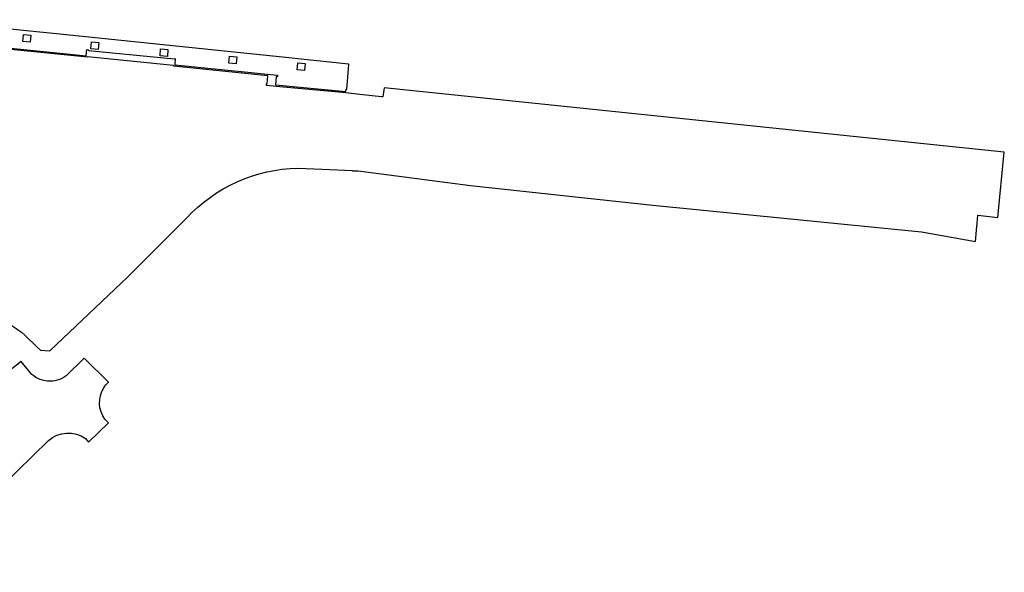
# Model space of a CAD drawing. Extents: x 165936 to 168762, y 445225 to 450407.
# Tile 45 of 69: x 168150 to 168361, y 447996 to 448114. Entities that reach past the tile are written whole.
import ezdxf

# ---------------------------------------------------------------- set-up
doc = ezdxf.new("R2010")
doc.units = 0
doc.header["$LTSCALE"] = 4
doc.layers.add('G_WGD', color=7, linetype='CONTINUOUS')
doc.layers.add('G_WTD', color=5, linetype='CONTINUOUS')

msp = doc.modelspace()

# ---------------------------------------------------------------- linework, layer by layer
at = {"layer": 'G_WGD', "linetype": 'Continuous', "transparency": 33554687}
for points in [[(168134.45, 448109.064), (168164.716, 448105.988), (168164.87, 448107.307), (168165.203, 448107.274), (168165.184, 448107.104), (168183.52, 448105.33), (168183.525, 448105.386), (168183.771, 448105.355), (168183.656, 448104.059), (168205.682, 448101.86), (168205.62, 448101.506), (168205.348, 448101.534), (168205.223, 448099.786), (168220.281, 448098.322), (168220.33, 448098.802), (168220.458, 448098.79), (168220.835, 448103.209), (168220.919, 448104.198), (168210.011, 448105.292), (168208.764, 448105.44), (168195.684, 448106.813), (168159.059, 448110.57), (168128.518, 448113.693)], [(168151.331, 448110.496), (168152.9, 448110.355), (168152.765, 448108.868), (168151.197, 448109.009), (168151.331, 448110.496)], [(168165.883, 448108.972), (168167.451, 448108.83), (168167.316, 448107.343), (168165.748, 448107.484), (168165.883, 448108.972)], [(168180.654, 448107.47), (168182.222, 448107.328), (168182.088, 448105.841), (168180.52, 448105.982), (168180.654, 448107.47)], [(168195.37, 448105.881), (168196.938, 448105.74), (168196.804, 448104.252), (168195.236, 448104.394), (168195.37, 448105.881)], [(168209.995, 448104.473), (168211.563, 448104.331), (168211.429, 448102.844), (168209.861, 448102.985), (168209.995, 448104.473)], [(168152.708, 448038.224), (168150.781, 448040.608), (168146.059, 448036.865)], [(168164.31, 448041.326), (168160.431, 448037.536)], [(168164.31, 448041.326), (168169.509, 448036.213)], [(168165.234, 448023.375), (168169.474, 448027.507), (168168.733, 448028.234)], [(168127.608, 447995.518), (168139.838, 448007.333), (168156.634, 448023.711)], [(168164.583, 448024.112), (168165.234, 448023.375)]]:
    msp.add_lwpolyline(points, dxfattribs=at)
for points in [[(168156.446, 448036.38, -0.1877686), (168152.708, 448038.224)], [(168160.431, 448037.536, -0.1872419), (168156.446, 448036.38)], [(168168.477, 448034.962, -0.0670305), (168169.509, 448036.213)], [(168168.733, 448028.234, -0.3055873), (168168.477, 448034.962)], [(168156.634, 448023.711, -0.3483414), (168164.583, 448024.112)]]:
    msp.add_lwpolyline(points, format="xyb", dxfattribs=at)
at = {"layer": 'G_WTD', "linetype": 'Continuous', "transparency": 33554687}
for points in [[(168210.022, 448081.949), (168218.552, 448081.551), (168221.582, 448081.41), (168221.687, 448081.405), (168222.931, 448081.405), (168246.961, 448078.218), (168285.969, 448074.014), (168343.439, 448068.34), (168354.923, 448066.248), (168355.148, 448068.66), (168355.286, 448070.148), (168355.455, 448071.875), (168359.71, 448071.383), (168361.119, 448085.396), (168228.478, 448099.094), (168228.212, 448097.182), (168227.909, 448097.212), (168223.249, 448097.699), (168220.25, 448098.026), (168206.178, 448099.357), (168203.276, 448099.631), (168203.285, 448099.975), (168203.404, 448099.963), (168203.549, 448101.718), (168183.385, 448103.786), (168183.394, 448103.888), (168165.027, 448105.725), (168165.019, 448105.656), (168132.888, 448108.882)], [(168151.64, 448046.181), (168154.264, 448043.69), (168154.941, 448043.047), (168156.978, 448042.882), (168173.661, 448058.728), (168186.167, 448071.236)]]:
    msp.add_lwpolyline(points, dxfattribs=at)
for points in [[(168186.167, 448071.236, -0.204184), (168210.022, 448081.949)], [(168144.637, 448050.155, -0.112513), (168151.64, 448046.181)]]:
    msp.add_lwpolyline(points, format="xyb", dxfattribs=at)

doc.saveas('drawing.dxf')
